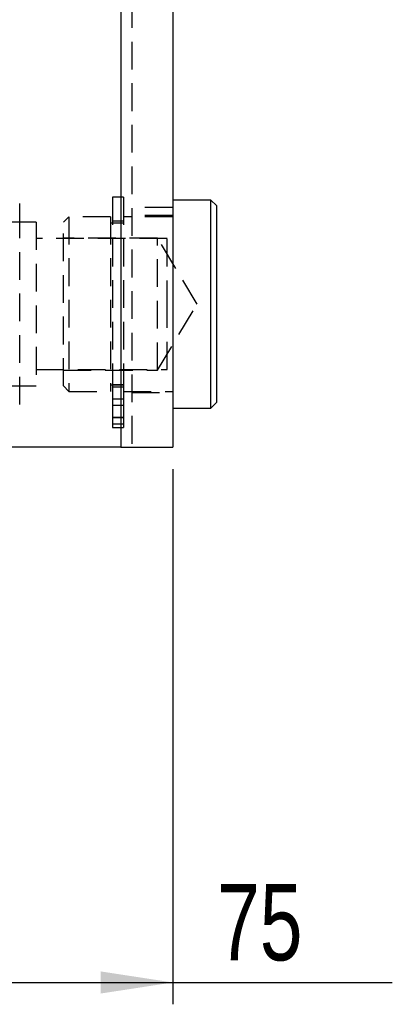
# Model space of a CAD drawing. Extents: x 121 to 968, y 26 to 742.
# Tile 7 of 10: x 922 to 956, y 480 to 570. Entities that reach past the tile are written whole.
import ezdxf

# ---------------------------------------------------------------- set-up
doc = ezdxf.new("R2010")
doc.units = 0
doc.header["$LTSCALE"] = 2
doc.linetypes.add('HIDDEN', pattern=[1.905, 1.27, -0.635])
doc.layers.get('0').update_dxf_attribs({"linetype": 'CONTINUOUS'})
doc.styles.add('SLDTEXTSTYLE0', font='TXT', dxfattribs={"width": 0.75})
doc.dimstyles.new('SLDDIMSTYLE3', dxfattribs={"dimtxt": 7, "dimasz": 6.604, "dimexe": 0, "dimexo": 0.0625, "dimgap": 1.75, "dimtad": 1, "dimdec": 3, "dimrnd": 1e-09, "dimzin": 12, "dimtxsty": 'SLDTEXTSTYLE0', "dimsah": 1, "dimcen": 0.09, "dimazin": 3, "dimtfac": 1, "dimtdec": 3, "dimtofl": 0, "dimtmove": 0, "dimatfit": 3, "dimtolj": 1, "dimtzin": 12})

# ---------------------------------------------------------------- blocks, each defined once
blk = doc.blocks.new('_D_8')
at = {"color": 179, "linetype": 'CONTINUOUS'}
for p, q in [((861.181, 528.848), (861.181, 479.817)), ((936.181, 528.848), (936.181, 479.817)), ((861.181, 481.817), (936.181, 481.817)), ((936.181, 481.817), (956.279, 481.817))]:
    blk.add_line(p, q, dxfattribs=at)
for points in [[(861.181, 481.817), (867.785, 480.801), (867.785, 482.833)], [(936.181, 481.817), (929.577, 482.833), (929.577, 480.801)]]:
    blk.add_solid(points, dxfattribs=at)
at = {"color": 179, "linetype": 'CONTINUOUS', "insert": (940.247, 490.84, -21.428), "char_height": 7, "attachment_point": 1, "style": 'SLDTEXTSTYLE0'}
blk.add_mtext('75', dxfattribs=at)

msp = doc.modelspace()

# ---------------------------------------------------------------- linework, layer by layer
at = {"color": 7, "linetype": 'CONTINUOUS'}
for p, q in [((931.430785, 621.347991), (931.430785, 530.847986)), ((936.180788, 621.347991), (936.180788, 530.847986)), ((939.680787, 553.496537), (936.180788, 553.496537)), ((940.180785, 552.996543), (939.680787, 553.496537)), ((939.680787, 534.446542), (939.680787, 553.496537)), ((940.180785, 552.996543), (940.180785, 534.946536)), ((939.680787, 534.446542), (940.180785, 534.946536)), ((936.180788, 534.446542), (939.680787, 534.446542)), ((931.430785, 530.847986), (865.930787, 530.847986)), ((931.430785, 530.847986), (936.180788, 530.847986))]:
    msp.add_line(p, q, dxfattribs=at)
at = {"color": 7, "linetype": 'HIDDEN'}
for p, q in [((931.430785, 621.347991), (931.430785, 530.847986)), ((932.430787, 621.347991), (932.430787, 530.847986)), ((922.180785, 551.238303), (922.180785, 553.172623)), ((930.680788, 553.771538), (930.680788, 536.604111)), ((931.680786, 553.771538), (930.680788, 553.771538)), ((931.680786, 553.771538), (931.680786, 536.604111)), ((936.180788, 552.807254), (932.430787, 552.807254)), ((923.680787, 551.471536), (917.635503, 551.471536)), ((922.180785, 534.770464), (922.180785, 551.238303)), ((923.680787, 551.471536), (923.680787, 536.471535)), ((926.680787, 551.971537), (926.180786, 551.471536)), ((926.180786, 536.471535), (926.180786, 551.471536)), ((926.680787, 551.971537), (926.680787, 535.971542)), ((930.480788, 551.971537), (926.680787, 551.971537)), ((930.480788, 551.971537), (930.480788, 535.971542)), ((931.680786, 551.371542), (930.480788, 551.371542)), ((931.680786, 551.571538), (930.680788, 551.571538)), ((936.180788, 551.971537), (931.680786, 551.971537)), ((936.180788, 552.071539), (932.430787, 552.071539)), ((935.680787, 549.97154), (923.680787, 549.97154)), ((934.780786, 550.021541), (926.180786, 550.021541)), ((934.780786, 537.921538), (934.780786, 550.021541)), ((938.415992, 543.971543), (934.780786, 550.021541)), ((935.680787, 543.597159), (935.680787, 549.97154)), ((934.780786, 537.921538), (938.415992, 543.971543)), ((935.680787, 537.971546), (935.680787, 543.597159)), ((923.680787, 537.971546), (935.680787, 537.971546)), ((926.180786, 537.921538), (934.780786, 537.921538)), ((917.656076, 536.471535), (923.680787, 536.471535)), ((926.180786, 536.471535), (926.680787, 535.971542)), ((926.680787, 535.971542), (930.480788, 535.971542)), ((930.480788, 536.571537), (931.680786, 536.571537)), ((930.680788, 536.604111), (931.680786, 536.604111)), ((930.680788, 536.604111), (930.680788, 534.697135)), ((930.680788, 536.373396), (931.680786, 536.373396)), ((931.680786, 536.604111), (931.680786, 534.697135)), ((931.680786, 535.971542), (936.180788, 535.971542)), ((932.430787, 535.87154), (936.180788, 535.87154)), ((931.680786, 535.266434), (930.680788, 535.266434)), ((930.680788, 534.697135), (931.680786, 534.697135)), ((930.680788, 534.697135), (930.680788, 533.618425)), ((931.680786, 534.697135), (931.680786, 533.618425)), ((930.680788, 533.618425), (931.680786, 533.618425)), ((930.680788, 533.618425), (930.680788, 532.987286)), ((930.680788, 533.566435), (931.680786, 533.566435)), ((931.680786, 533.618425), (931.680786, 532.987286)), ((930.680788, 532.987286), (931.680786, 532.987286)), ((930.680788, 532.987286), (930.680788, 532.674302)), ((930.680788, 532.674302), (931.680786, 532.674302)), ((931.680786, 532.987286), (931.680786, 532.674302))]:
    msp.add_line(p, q, dxfattribs=at)

# ---------------------------------------------------------------- dimensions: what is measured, and where the dimension line sits
at = {"color": 179, "linetype": 'CONTINUOUS'}
dim = msp.add_linear_dim(base=(936.180786, 481.816789), p1=(861.180786, 530.84799), p2=(936.180786, 530.84799), dimstyle='SLDDIMSTYLE3', dxfattribs=at)
dim.commit()
dim.dimension.update_dxf_attribs({"geometry": '_D_8', "text_midpoint": (948.262954, 481.816789), "dimtype": 160})

doc.saveas('drawing.dxf')
